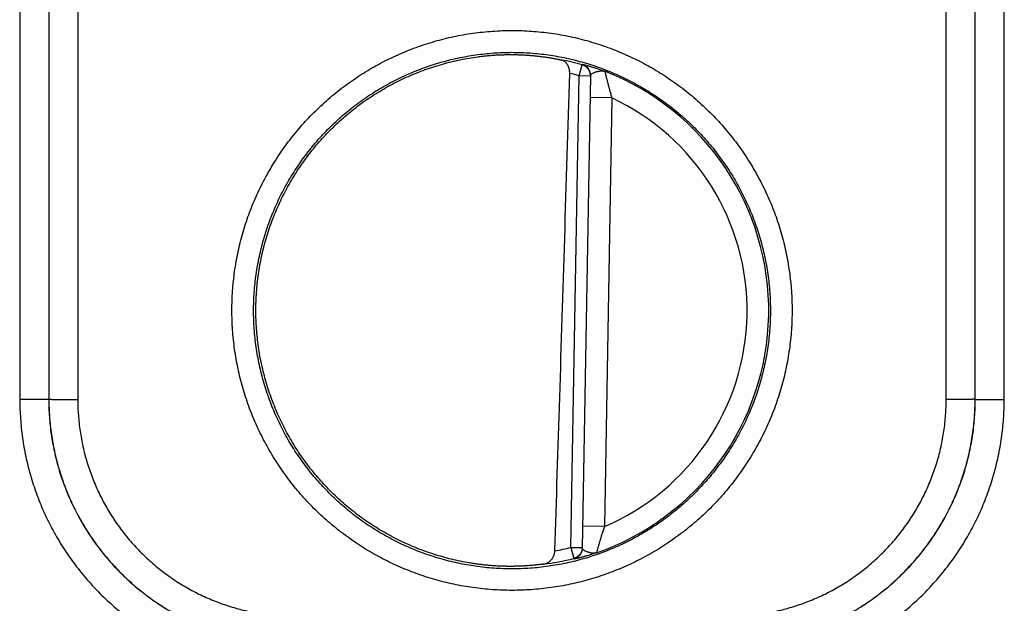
# Model space of a CAD drawing. Header units: inches. Extents: x 0 to 34, y 0 to 22.
# Tile 50 of 111: x 23.536 to 24.217, y 7.452 to 7.856. Entities that reach past the tile are written whole.
import ezdxf

# ---------------------------------------------------------------- set-up
doc = ezdxf.new("R2010")
doc.units = ezdxf.units.IN
doc.header["$LTSCALE"] = 1.87
doc.header["$MEASUREMENT"] = 0
doc.layers.get('0').update_dxf_attribs({"linetype": 'CONTINUOUS'})

msp = doc.modelspace()

# ---------------------------------------------------------------- linework, layer by layer
at = {"color": 7, "linetype": 'CONTINUOUS'}
for p, q in [((23.53585, 8.16876), (23.53594, 7.59342)), ((23.55585, 8.16893), (23.55594, 7.59359)), ((24.19674, 7.59359), (24.19683, 8.16893)), ((24.21674, 7.59342), (24.21683, 8.16876)), ((23.55611, 8.1298), (23.55602, 7.59368)), ((23.5761, 8.12963), (23.57602, 7.5935)), ((24.17666, 7.5935), (24.17658, 8.12963)), ((24.19666, 7.59368), (24.19658, 8.1298)), ((23.9228, 7.81738), (23.92497, 7.82495)), ((23.93068, 7.81761), (23.92498, 7.49063)), ((23.91711, 7.49114), (23.9228, 7.81738)), ((23.93068, 7.81725), (23.9228, 7.81738)), ((23.94542, 7.80218), (23.93042, 7.80244)), ((23.94542, 7.80218), (23.94024, 7.50554)), ((23.55594, 7.59359), (23.55602, 7.59368)), ((24.19674, 7.59359), (24.19666, 7.59368)), ((23.94024, 7.50554), (23.92524, 7.5058)), ((23.91711, 7.49113), (23.92498, 7.49099)), ((23.91711, 7.49113), (23.91901, 7.48349))]:
    msp.add_line(p, q, dxfattribs=at)
for radius, start, end in [(0.17675, 74.03059, 78.93522), (0.16888, 74.03064, 76.33344), (0.17756, 289.2017, 68.79842), (0.16257, 293.14471, 64.85529), (0.16888, 280.09601, 283.96974), (0.17675, 277.00613, 283.96941)]:
    msp.add_arc((23.87634, 7.65502), radius, start, end, dxfattribs=at)
for points, knots in [([(23.87634, 7.46142), (23.87408, 7.46142), (23.86957, 7.4615), (23.86281, 7.46185), (23.85607, 7.46244), (23.84935, 7.46326), (23.84267, 7.46432), (23.83604, 7.46561), (23.82945, 7.46713), (23.82293, 7.46888), (23.81646, 7.47086), (23.81007, 7.47306), (23.80375, 7.47549), (23.79753, 7.47813), (23.7914, 7.48099), (23.78537, 7.48406), (23.77946, 7.48734), (23.77366, 7.49082), (23.76799, 7.49451), (23.76245, 7.49839), (23.75705, 7.50245), (23.7518, 7.50671), (23.74669, 7.51115), (23.74175, 7.51576), (23.73697, 7.52054), (23.73235, 7.52549), (23.72792, 7.53059), (23.72366, 7.53585), (23.71959, 7.54125), (23.71571, 7.54679), (23.71203, 7.55246), (23.70855, 7.55826), (23.70527, 7.56417), (23.7022, 7.5702), (23.69934, 7.57632), (23.6967, 7.58255), (23.69428, 7.58886), (23.69208, 7.59526), (23.6901, 7.60172), (23.68835, 7.60825), (23.68683, 7.61484), (23.68554, 7.62148), (23.68448, 7.62816), (23.68366, 7.63487), (23.68307, 7.64161), (23.68271, 7.64836), (23.6826, 7.65512), (23.68272, 7.66188), (23.68307, 7.66864), (23.68366, 7.67537), (23.68448, 7.68209), (23.68554, 7.68876), (23.68683, 7.6954), (23.68835, 7.70199), (23.6901, 7.70852), (23.69208, 7.71499), (23.69428, 7.72139), (23.69671, 7.7277), (23.69935, 7.73392), (23.70221, 7.74005), (23.70527, 7.74608), (23.70855, 7.75199), (23.71204, 7.75779), (23.71572, 7.76346), (23.7196, 7.769), (23.72367, 7.7744), (23.72792, 7.77966), (23.73236, 7.78476), (23.73697, 7.78971), (23.74175, 7.79449), (23.7467, 7.7991), (23.7518, 7.80354), (23.75706, 7.80779), (23.76246, 7.81186), (23.768, 7.81574), (23.77367, 7.81942), (23.77946, 7.82291), (23.78538, 7.82618), (23.7914, 7.82925), (23.79753, 7.83211), (23.80376, 7.83476), (23.81008, 7.83718), (23.81647, 7.83938), (23.82294, 7.84136), (23.82946, 7.84311), (23.83605, 7.84463), (23.84268, 7.84592), (23.84936, 7.84698), (23.85608, 7.8478), (23.86282, 7.84839), (23.86958, 7.84874), (23.87409, 7.84883), (23.87634, 7.84883)], [0, 0, 0, 0, 0.011127, 0.022251, 0.03337, 0.044485, 0.055596, 0.066701, 0.077804, 0.088908, 0.100016, 0.111127, 0.12224, 0.133355, 0.144469, 0.155581, 0.16669, 0.1778, 0.188909, 0.200019, 0.211129, 0.22224, 0.23335, 0.244461, 0.255573, 0.266684, 0.277795, 0.288905, 0.300016, 0.311126, 0.322237, 0.333347, 0.344458, 0.355568, 0.366678, 0.377789, 0.388899, 0.40001, 0.41112, 0.42223, 0.433341, 0.444451, 0.455562, 0.466672, 0.477783, 0.488893, 0.500004, 0.511114, 0.522225, 0.533336, 0.544447, 0.555557, 0.566668, 0.57778, 0.588891, 0.600001, 0.611112, 0.622223, 0.633334, 0.644446, 0.655556, 0.666667, 0.677777, 0.688889, 0.7, 0.711111, 0.722221, 0.733331, 0.744442, 0.755554, 0.766666, 0.777776, 0.788886, 0.799996, 0.811107, 0.822217, 0.833326, 0.844435, 0.855546, 0.866659, 0.877774, 0.888888, 0.900001, 0.911109, 0.922213, 0.933315, 0.944421, 0.955532, 0.966648, 0.977766, 0.988884, 1, 1, 1, 1]), ([(23.87634, 7.84883), (23.8786, 7.84883), (23.88311, 7.84874), (23.88987, 7.84839), (23.89661, 7.8478), (23.90333, 7.84698), (23.91001, 7.84592), (23.91664, 7.84463), (23.92323, 7.84311), (23.92976, 7.84136), (23.93622, 7.83938), (23.94262, 7.83718), (23.94893, 7.83475), (23.95516, 7.83211), (23.96129, 7.82925), (23.96731, 7.82618), (23.97323, 7.8229), (23.97902, 7.81942), (23.98469, 7.81573), (23.99023, 7.81186), (23.99563, 7.80779), (24.00089, 7.80353), (24.00599, 7.79909), (24.01093, 7.79448), (24.01572, 7.7897), (24.02033, 7.78475), (24.02476, 7.77965), (24.02902, 7.77439), (24.03309, 7.76899), (24.03697, 7.76345), (24.04065, 7.75778), (24.04413, 7.75199), (24.04741, 7.74607), (24.05048, 7.74005), (24.05334, 7.73392), (24.05598, 7.72769), (24.0584, 7.72138), (24.0606, 7.71498), (24.06258, 7.70852), (24.06433, 7.70199), (24.06585, 7.6954), (24.06714, 7.68876), (24.0682, 7.68208), (24.06902, 7.67537), (24.06961, 7.66863), (24.06997, 7.66188), (24.07009, 7.65512), (24.06997, 7.64836), (24.06961, 7.6416), (24.06902, 7.63487), (24.0682, 7.62816), (24.06714, 7.62148), (24.06585, 7.61484), (24.06433, 7.60825), (24.06258, 7.60172), (24.0606, 7.59525), (24.0584, 7.58886), (24.05598, 7.58254), (24.05333, 7.57632), (24.05048, 7.57019), (24.04741, 7.56416), (24.04413, 7.55825), (24.04065, 7.55245), (24.03696, 7.54678), (24.03308, 7.54124), (24.02901, 7.53584), (24.02476, 7.53058), (24.02032, 7.52548), (24.01571, 7.52054), (24.01093, 7.51575), (24.00598, 7.51114), (24.00088, 7.5067), (23.99562, 7.50245), (23.99022, 7.49838), (23.98468, 7.4945), (23.97901, 7.49082), (23.97322, 7.48733), (23.9673, 7.48406), (23.96128, 7.48099), (23.95515, 7.47813), (23.94892, 7.47548), (23.94261, 7.47306), (23.93621, 7.47086), (23.92975, 7.46888), (23.92322, 7.46713), (23.91663, 7.46561), (23.91, 7.46432), (23.90332, 7.46326), (23.8966, 7.46244), (23.88986, 7.46185), (23.88311, 7.4615), (23.8786, 7.46142), (23.87634, 7.46142)], [0, 0, 0, 0, 0.011127, 0.02225, 0.03337, 0.044485, 0.055595, 0.066701, 0.077804, 0.088908, 0.100016, 0.111127, 0.12224, 0.133355, 0.144469, 0.15558, 0.16669, 0.177799, 0.188909, 0.200019, 0.211129, 0.222239, 0.23335, 0.244461, 0.255573, 0.266684, 0.277795, 0.288905, 0.300016, 0.311126, 0.322237, 0.333347, 0.344458, 0.355568, 0.366678, 0.377789, 0.388899, 0.40001, 0.41112, 0.42223, 0.433341, 0.444451, 0.455562, 0.466672, 0.477783, 0.488893, 0.500004, 0.511114, 0.522225, 0.533336, 0.544447, 0.555557, 0.566668, 0.57778, 0.588891, 0.600001, 0.611112, 0.622223, 0.633334, 0.644446, 0.655556, 0.666667, 0.677777, 0.688889, 0.7, 0.711111, 0.722221, 0.733331, 0.744442, 0.755554, 0.766666, 0.777776, 0.788886, 0.799996, 0.811107, 0.822217, 0.833326, 0.844435, 0.855546, 0.866659, 0.877774, 0.888888, 0.900001, 0.911109, 0.922213, 0.933316, 0.944421, 0.955533, 0.966648, 0.977767, 0.988884, 1, 1, 1, 1]), ([(23.87634, 7.47628), (23.87424, 7.47628), (23.87003, 7.47636), (23.86373, 7.47669), (23.85744, 7.47725), (23.85118, 7.47802), (23.84495, 7.47902), (23.83876, 7.48024), (23.83262, 7.48168), (23.82653, 7.48333), (23.8205, 7.48519), (23.81454, 7.48727), (23.80866, 7.48956), (23.80286, 7.49205), (23.79715, 7.49474), (23.79155, 7.49764), (23.78605, 7.50073), (23.78066, 7.50401), (23.77539, 7.50748), (23.77025, 7.51114), (23.76524, 7.51497), (23.76037, 7.51898), (23.75564, 7.52315), (23.75106, 7.5275), (23.74664, 7.532), (23.74238, 7.53665), (23.73829, 7.54145), (23.73437, 7.54639), (23.73063, 7.55147), (23.72707, 7.55667), (23.72369, 7.562), (23.7205, 7.56744), (23.71751, 7.57299), (23.71472, 7.57865), (23.71213, 7.5844), (23.70974, 7.59023), (23.70756, 7.59615), (23.70559, 7.60214), (23.70383, 7.6082), (23.70229, 7.61431), (23.70096, 7.62047), (23.69985, 7.62668), (23.69896, 7.63293), (23.6983, 7.6392), (23.69785, 7.64549), (23.69763, 7.65179), (23.69762, 7.6581), (23.69784, 7.6644), (23.69829, 7.67069), (23.69895, 7.67697), (23.69984, 7.68321), (23.70094, 7.68942), (23.70227, 7.69559), (23.70381, 7.70171), (23.70557, 7.70777), (23.70753, 7.71376), (23.70971, 7.71968), (23.7121, 7.72552), (23.71469, 7.73127), (23.71748, 7.73693), (23.72047, 7.74248), (23.72366, 7.74793), (23.72704, 7.75326), (23.7306, 7.75847), (23.73434, 7.76355), (23.73826, 7.76849), (23.74235, 7.7733), (23.74661, 7.77795), (23.75103, 7.78246), (23.75561, 7.7868), (23.76034, 7.79098), (23.76521, 7.79499), (23.77023, 7.79883), (23.77537, 7.80248), (23.78064, 7.80596), (23.78603, 7.80924), (23.79153, 7.81233), (23.79714, 7.81523), (23.80284, 7.81792), (23.80864, 7.82042), (23.81453, 7.82271), (23.82049, 7.82478), (23.82652, 7.82665), (23.83261, 7.8283), (23.83875, 7.82974), (23.84495, 7.83096), (23.85118, 7.83195), (23.85744, 7.83273), (23.86373, 7.83329), (23.87003, 7.83362), (23.87424, 7.8337), (23.87634, 7.8337)], [0, 0, 0, 0, 0.011244, 0.022484, 0.033722, 0.044958, 0.056193, 0.067427, 0.078662, 0.089899, 0.101137, 0.112376, 0.123617, 0.134856, 0.146095, 0.157331, 0.168566, 0.179801, 0.191036, 0.202271, 0.213506, 0.224741, 0.235976, 0.247211, 0.258446, 0.269679, 0.280912, 0.292145, 0.303378, 0.314611, 0.325843, 0.337075, 0.348306, 0.359537, 0.370769, 0.382, 0.39323, 0.404459, 0.415688, 0.426917, 0.438147, 0.449378, 0.460609, 0.471841, 0.483072, 0.494303, 0.505535, 0.516768, 0.528002, 0.539235, 0.550468, 0.561701, 0.572936, 0.584171, 0.595405, 0.60664, 0.617875, 0.629111, 0.640347, 0.651584, 0.66282, 0.674056, 0.685293, 0.696531, 0.707768, 0.719006, 0.730243, 0.741482, 0.752721, 0.76396, 0.775199, 0.786438, 0.797678, 0.808917, 0.820156, 0.831395, 0.842634, 0.853874, 0.865115, 0.876357, 0.8876, 0.898842, 0.910083, 0.921322, 0.932561, 0.943799, 0.955037, 0.966276, 0.977516, 0.988758, 1, 1, 1, 1]), ([(23.85292, 7.83066), (23.85391, 7.83079), (23.85589, 7.83104), (23.85886, 7.83135), (23.86181, 7.83162), (23.86475, 7.83183), (23.86767, 7.83199), (23.87058, 7.83209), (23.87347, 7.83215), (23.87539, 7.83216), (23.87634, 7.83215)], [0, 0, 0, 0, 0.127608, 0.254586, 0.380801, 0.506317, 0.631045, 0.754899, 0.877931, 1, 1, 1, 1]), ([(23.87634, 7.8337), (23.87845, 7.8337), (23.88265, 7.83362), (23.88896, 7.83329), (23.89524, 7.83273), (23.9015, 7.83195), (23.90773, 7.83096), (23.91392, 7.82974), (23.92007, 7.8283), (23.92615, 7.82665), (23.93218, 7.82479), (23.93814, 7.82271), (23.94403, 7.82042), (23.94982, 7.81793), (23.95553, 7.81524), (23.96114, 7.81234), (23.96664, 7.80925), (23.97202, 7.80597), (23.97729, 7.8025), (23.98243, 7.79884), (23.98744, 7.79501), (23.99232, 7.791), (23.99704, 7.78683), (24.00162, 7.78248), (24.00604, 7.77798), (24.0103, 7.77333), (24.01439, 7.76853), (24.01831, 7.76359), (24.02206, 7.75851), (24.02562, 7.75331), (24.02899, 7.74798), (24.03218, 7.74254), (24.03517, 7.73698), (24.03796, 7.73133), (24.04056, 7.72558), (24.04294, 7.71974), (24.04512, 7.71383), (24.04709, 7.70784), (24.04885, 7.70178), (24.0504, 7.69567), (24.05172, 7.6895), (24.05283, 7.6833), (24.05372, 7.67705), (24.05439, 7.67078), (24.05483, 7.66449), (24.05506, 7.65819), (24.05506, 7.65188), (24.05484, 7.64558), (24.05439, 7.63929), (24.05373, 7.63301), (24.05284, 7.62677), (24.05174, 7.62056), (24.05041, 7.61439), (24.04887, 7.60827), (24.04712, 7.60221), (24.04515, 7.59622), (24.04297, 7.5903), (24.04058, 7.58446), (24.03799, 7.57871), (24.0352, 7.57305), (24.03221, 7.56749), (24.02902, 7.56205), (24.02565, 7.55672), (24.02209, 7.55151), (24.01834, 7.54643), (24.01442, 7.54148), (24.01033, 7.53668), (24.00607, 7.53203), (24.00165, 7.52752), (23.99707, 7.52318), (23.99234, 7.519), (23.98747, 7.51499), (23.98246, 7.51115), (23.97731, 7.5075), (23.97204, 7.50402), (23.96665, 7.50074), (23.96115, 7.49765), (23.95554, 7.49475), (23.94984, 7.49205), (23.94404, 7.48956), (23.93816, 7.48727), (23.93219, 7.4852), (23.92617, 7.48333), (23.92007, 7.48168), (23.91393, 7.48024), (23.90774, 7.47902), (23.90151, 7.47802), (23.89524, 7.47725), (23.88896, 7.47669), (23.88265, 7.47636), (23.87844, 7.47628), (23.87634, 7.47628)], [0, 0, 0, 0, 0.011244, 0.022484, 0.033722, 0.044958, 0.056193, 0.067427, 0.078662, 0.089899, 0.101137, 0.112377, 0.123617, 0.134856, 0.146095, 0.157331, 0.168566, 0.179801, 0.191036, 0.202271, 0.213506, 0.224741, 0.235976, 0.247211, 0.258446, 0.269679, 0.280912, 0.292145, 0.303378, 0.314611, 0.325843, 0.337075, 0.348306, 0.359537, 0.370769, 0.382, 0.39323, 0.404459, 0.415688, 0.426917, 0.438147, 0.449378, 0.460609, 0.47184, 0.483072, 0.494303, 0.505535, 0.516768, 0.528001, 0.539234, 0.550467, 0.561701, 0.572936, 0.58417, 0.595405, 0.60664, 0.617875, 0.629111, 0.640347, 0.651583, 0.662819, 0.674056, 0.685293, 0.696531, 0.707768, 0.719006, 0.730243, 0.741481, 0.752721, 0.76396, 0.775199, 0.786438, 0.797677, 0.808917, 0.820156, 0.831395, 0.842634, 0.853874, 0.865115, 0.876357, 0.8876, 0.898841, 0.910082, 0.921322, 0.932561, 0.943799, 0.955037, 0.966276, 0.977516, 0.988758, 1, 1, 1, 1]), ([(23.87634, 7.83215), (23.8773, 7.83215), (23.87921, 7.83212), (23.88205, 7.83203), (23.88487, 7.8319), (23.88764, 7.83172), (23.89038, 7.8315), (23.89308, 7.83123), (23.89572, 7.83093), (23.89832, 7.8306), (23.90085, 7.83023), (23.90331, 7.82983), (23.9057, 7.82941), (23.90801, 7.82896), (23.90952, 7.82865), (23.91026, 7.82849)], [0, 0, 0, 0, 0.08407, 0.167407, 0.249847, 0.331354, 0.4118, 0.491043, 0.569013, 0.645501, 0.720377, 0.793463, 0.86453, 0.93345, 1, 1, 1, 1]), ([(23.84681, 7.48041), (23.84474, 7.48076), (23.84062, 7.48153), (23.83448, 7.48291), (23.82839, 7.48451), (23.82237, 7.48632), (23.81641, 7.48834), (23.81053, 7.49057), (23.80473, 7.49301), (23.79902, 7.49566), (23.7934, 7.4985), (23.7879, 7.50155), (23.7825, 7.50479), (23.77722, 7.50821), (23.77207, 7.51183), (23.76705, 7.51562), (23.76217, 7.51959), (23.75743, 7.52373), (23.75284, 7.52803), (23.74841, 7.5325), (23.74413, 7.53712), (23.74003, 7.54189), (23.73609, 7.5468), (23.73234, 7.55185), (23.72876, 7.55703), (23.72537, 7.56233), (23.72218, 7.56775), (23.71917, 7.57328), (23.71637, 7.57891), (23.71376, 7.58464), (23.71136, 7.59046), (23.70917, 7.59636), (23.70719, 7.60233), (23.70543, 7.60837), (23.70388, 7.61447), (23.70254, 7.62062), (23.70143, 7.62682), (23.70054, 7.63305), (23.69987, 7.63931), (23.69942, 7.64558), (23.69919, 7.65187), (23.69919, 7.65817), (23.69941, 7.66446), (23.69986, 7.67073), (23.70052, 7.67699), (23.70141, 7.68322), (23.70252, 7.68942), (23.70385, 7.69557), (23.7054, 7.70167), (23.70716, 7.70771), (23.70914, 7.71368), (23.71132, 7.71958), (23.71372, 7.7254), (23.71632, 7.73113), (23.71912, 7.73677), (23.72212, 7.7423), (23.72532, 7.74772), (23.7287, 7.75303), (23.73227, 7.75821), (23.73603, 7.76326), (23.73996, 7.76817), (23.74406, 7.77295), (23.74833, 7.77757), (23.75276, 7.78204), (23.75735, 7.78635), (23.76208, 7.79049), (23.76697, 7.79446), (23.77198, 7.79826), (23.77713, 7.80187), (23.78241, 7.8053), (23.7878, 7.80854), (23.79331, 7.81159), (23.79892, 7.81444), (23.80463, 7.81709), (23.81043, 7.81953), (23.81631, 7.82177), (23.82226, 7.8238), (23.82829, 7.82561), (23.83437, 7.82721), (23.84051, 7.82859), (23.8467, 7.82975), (23.85084, 7.83038), (23.85292, 7.83066)], [0, 0, 0, 0, 0.012498, 0.024999, 0.037495, 0.049996, 0.062494, 0.074993, 0.087493, 0.09999, 0.112491, 0.12499, 0.137489, 0.14999, 0.162487, 0.174988, 0.187487, 0.199986, 0.212488, 0.224986, 0.237487, 0.249987, 0.262486, 0.274988, 0.287486, 0.299988, 0.312488, 0.324988, 0.33749, 0.349989, 0.362491, 0.374991, 0.387492, 0.399994, 0.412493, 0.424995, 0.437496, 0.449996, 0.462499, 0.474998, 0.487501, 0.500001, 0.512502, 0.525004, 0.537503, 0.550006, 0.562506, 0.575007, 0.587509, 0.600008, 0.61251, 0.625011, 0.637511, 0.650013, 0.662512, 0.675014, 0.687514, 0.700013, 0.712515, 0.725014, 0.737515, 0.750015, 0.762514, 0.775016, 0.787513, 0.800015, 0.812514, 0.825013, 0.837514, 0.850011, 0.862512, 0.875011, 0.887509, 0.90001, 0.912507, 0.925008, 0.937506, 0.950004, 0.962505, 0.975002, 0.987502, 1, 1, 1, 1]), ([(23.91624, 7.81912), (23.91625, 7.8193), (23.91625, 7.81967), (23.91623, 7.82022), (23.91618, 7.82079), (23.9161, 7.82136), (23.916, 7.82193), (23.91586, 7.82251), (23.91569, 7.82309), (23.91549, 7.82366), (23.91525, 7.82422), (23.91498, 7.82476), (23.91467, 7.82529), (23.91432, 7.8258), (23.91394, 7.82628), (23.91352, 7.82673), (23.91306, 7.82714), (23.91257, 7.82751), (23.91204, 7.82784), (23.91147, 7.82811), (23.91088, 7.82833), (23.91047, 7.82844), (23.91026, 7.82849)], [0, 0, 0, 0, 0.045185, 0.091392, 0.138409, 0.186273, 0.234864, 0.284048, 0.333839, 0.384002, 0.434487, 0.485218, 0.536027, 0.586965, 0.637911, 0.688917, 0.740023, 0.791264, 0.842797, 0.894632, 0.946996, 1, 1, 1, 1]), ([(23.92497, 7.82531), (23.92497, 7.82533), (23.92505, 7.82533), (23.92515, 7.82532), (23.92535, 7.82529), (23.92562, 7.82524), (23.92598, 7.82516), (23.92642, 7.82506), (23.92693, 7.82493), (23.92753, 7.82478), (23.9282, 7.8246), (23.92896, 7.82439), (23.92979, 7.82416), (23.9307, 7.82389), (23.93168, 7.8236), (23.93274, 7.82327), (23.93387, 7.82291), (23.93507, 7.82251), (23.93635, 7.82208), (23.93769, 7.82161), (23.9391, 7.82111), (23.94007, 7.82075), (23.94056, 7.82056)], [0, 0, 0, 0, 0.002555, 0.009682, 0.021785, 0.038943, 0.061193, 0.088575, 0.121131, 0.158868, 0.20176, 0.249756, 0.30278, 0.360727, 0.423562, 0.491318, 0.564011, 0.641593, 0.724033, 0.811301, 0.903298, 1, 1, 1, 1]), ([(23.93068, 7.81761), (23.93069, 7.81781), (23.93068, 7.81821), (23.93062, 7.81882), (23.93051, 7.81942), (23.93036, 7.82), (23.93017, 7.82058), (23.92993, 7.82114), (23.92964, 7.82167), (23.92932, 7.82219), (23.92896, 7.82268), (23.92856, 7.82313), (23.92813, 7.82356), (23.92766, 7.82395), (23.92717, 7.82431), (23.92665, 7.82462), (23.92611, 7.8249), (23.92555, 7.82513), (23.92517, 7.82526), (23.92497, 7.82531)], [0, 0, 0, 0, 0.058817, 0.117637, 0.176457, 0.235276, 0.294097, 0.352917, 0.411739, 0.470561, 0.529384, 0.588208, 0.647033, 0.705859, 0.764686, 0.823513, 0.882341, 0.94117, 1, 1, 1, 1]), ([(23.92497, 7.82495), (23.92497, 7.82499), (23.92497, 7.82507), (23.92497, 7.82519), (23.92497, 7.82527), (23.92497, 7.82531)], [0, 0, 0, 0, 0.333444, 0.666735, 1, 1, 1, 1]), ([(23.93066, 7.81785), (23.93065, 7.81805), (23.93061, 7.81846), (23.93051, 7.81905), (23.93036, 7.81964), (23.93016, 7.82022), (23.92992, 7.82077), (23.92964, 7.82131), (23.92931, 7.82183), (23.92895, 7.82231), (23.92856, 7.82277), (23.92812, 7.8232), (23.92766, 7.82359), (23.92717, 7.82395), (23.92665, 7.82426), (23.92611, 7.82454), (23.92555, 7.82477), (23.92516, 7.8249), (23.92497, 7.82495)], [0, 0, 0, 0, 0.062495, 0.124991, 0.187487, 0.249984, 0.312481, 0.374979, 0.437478, 0.499978, 0.562478, 0.624979, 0.687481, 0.749983, 0.812487, 0.87499, 0.937494, 1, 1, 1, 1]), ([(23.90595, 7.48875), (23.9071, 7.52414), (23.90941, 7.59622), (23.91284, 7.70634), (23.91511, 7.78108), (23.91624, 7.81912)], [0, 0, 0, 0, 0.321343, 0.654566, 1, 1, 1, 1]), ([(23.93068, 7.81761), (23.93069, 7.8177), (23.93072, 7.8179), (23.93085, 7.81819), (23.93109, 7.81849), (23.93143, 7.81879), (23.93188, 7.81909), (23.93244, 7.81939), (23.9331, 7.81969), (23.93382, 7.81997), (23.93458, 7.82022), (23.93535, 7.82044), (23.93614, 7.82062), (23.93692, 7.82077), (23.93771, 7.82087), (23.93848, 7.8209), (23.93922, 7.82087), (23.93991, 7.82077), (23.94035, 7.82064), (23.94056, 7.82056)], [0, 0, 0, 0, 0.025336, 0.05372, 0.087386, 0.128112, 0.177147, 0.235273, 0.301837, 0.373631, 0.446548, 0.51944, 0.592806, 0.666207, 0.738492, 0.808901, 0.875911, 0.939138, 1, 1, 1, 1]), ([(23.94056, 7.82056), (23.94056, 7.82055), (23.94057, 7.8205), (23.94059, 7.8204), (23.94063, 7.82025), (23.94068, 7.82004), (23.94074, 7.81978), (23.94081, 7.81946), (23.9409, 7.81908), (23.94101, 7.81865), (23.94112, 7.81815), (23.94125, 7.8176), (23.9414, 7.81699), (23.94157, 7.81632), (23.94175, 7.81559), (23.94194, 7.81479), (23.94216, 7.81394), (23.9424, 7.81302), (23.94265, 7.81204), (23.94292, 7.811), (23.94322, 7.8099), (23.94353, 7.80874), (23.94387, 7.80752), (23.94423, 7.80625), (23.9446, 7.80493), (23.945, 7.80357), (23.94528, 7.80265), (23.94542, 7.80218)], [0, 0, 0, 0, 0.002381, 0.007695, 0.01596, 0.027196, 0.041433, 0.058701, 0.079041, 0.102494, 0.129098, 0.15891, 0.19197, 0.228317, 0.267993, 0.311021, 0.357424, 0.407224, 0.460426, 0.517022, 0.576983, 0.640247, 0.706689, 0.776116, 0.848308, 0.92302, 1, 1, 1, 1]), ([(23.55594, 7.59359), (23.55592, 7.59358), (23.55586, 7.59358), (23.55573, 7.59357), (23.55553, 7.59356), (23.55526, 7.59355), (23.55493, 7.59354), (23.55452, 7.59353), (23.55405, 7.59352), (23.55352, 7.59351), (23.55292, 7.5935), (23.55226, 7.59349), (23.55154, 7.59348), (23.55077, 7.59348), (23.54994, 7.59347), (23.54907, 7.59346), (23.54814, 7.59345), (23.54718, 7.59345), (23.54617, 7.59344), (23.54513, 7.59344), (23.54405, 7.59343), (23.54295, 7.59343), (23.54182, 7.59342), (23.54067, 7.59342), (23.5395, 7.59342), (23.53832, 7.59342), (23.53713, 7.59342), (23.53634, 7.59342), (23.53594, 7.59342)], [0, 0, 0, 0, 0.002874, 0.009278, 0.01921, 0.032638, 0.049515, 0.069782, 0.093367, 0.120187, 0.150145, 0.183135, 0.219039, 0.25773, 0.299069, 0.342909, 0.389093, 0.437457, 0.487828, 0.540026, 0.593866, 0.649155, 0.705695, 0.763286, 0.821722, 0.880793, 0.94029, 1, 1, 1, 1]), ([(23.53594, 7.59342), (23.53594, 7.59121), (23.53602, 7.58681), (23.53637, 7.5802), (23.53694, 7.5736), (23.53775, 7.56702), (23.53879, 7.56047), (23.54005, 7.55395), (23.54154, 7.54749), (23.54326, 7.54108), (23.5452, 7.53474), (23.54736, 7.52846), (23.54974, 7.52227), (23.55233, 7.51616), (23.55513, 7.51015), (23.55815, 7.50424), (23.56136, 7.49844), (23.56478, 7.49275), (23.56839, 7.48719), (23.5722, 7.48176), (23.57619, 7.47646), (23.58037, 7.4713), (23.58472, 7.4663), (23.58924, 7.46145), (23.59393, 7.45676), (23.59878, 7.45223), (23.60379, 7.44788), (23.60895, 7.44371), (23.61425, 7.43972), (23.61968, 7.43591), (23.62525, 7.4323), (23.63093, 7.42888), (23.63674, 7.42567), (23.64265, 7.42266), (23.64866, 7.41985), (23.65477, 7.41726), (23.66097, 7.41489), (23.66724, 7.41273), (23.67359, 7.41079), (23.68, 7.40907), (23.68646, 7.40758), (23.69298, 7.40632), (23.69953, 7.40528), (23.70612, 7.40447), (23.71272, 7.4039), (23.71933, 7.40355), (23.72374, 7.40347), (23.72594, 7.40347)], [0, 0, 0, 0, 0.022131, 0.044305, 0.066509, 0.088732, 0.110964, 0.133195, 0.155418, 0.177642, 0.199876, 0.222113, 0.244343, 0.266567, 0.288791, 0.311021, 0.333251, 0.355478, 0.377702, 0.399927, 0.422155, 0.444382, 0.466609, 0.488834, 0.51106, 0.533285, 0.555513, 0.577743, 0.599973, 0.6222, 0.644428, 0.666658, 0.688893, 0.711127, 0.733355, 0.755583, 0.777818, 0.80006, 0.822299, 0.844529, 0.866759, 0.888996, 0.911234, 0.933464, 0.955675, 0.977858, 1, 1, 1, 1]), ([(23.55594, 7.59359), (23.55594, 7.59157), (23.55601, 7.58752), (23.55634, 7.58146), (23.55688, 7.57541), (23.55764, 7.56939), (23.55861, 7.5634), (23.55979, 7.55745), (23.56119, 7.55154), (23.5628, 7.54569), (23.56461, 7.53989), (23.56663, 7.53417), (23.56886, 7.52852), (23.57128, 7.52296), (23.5739, 7.51749), (23.57671, 7.51211), (23.57972, 7.50684), (23.58291, 7.50168), (23.58628, 7.49664), (23.58983, 7.49172), (23.59355, 7.48693), (23.59744, 7.48227), (23.60149, 7.47776), (23.6057, 7.4734), (23.61007, 7.46919), (23.61458, 7.46514), (23.61924, 7.46125), (23.62403, 7.45752), (23.62895, 7.45397), (23.63399, 7.4506), (23.63916, 7.44741), (23.64443, 7.44441), (23.64981, 7.4416), (23.65528, 7.43898), (23.66085, 7.43656), (23.6665, 7.43433), (23.67222, 7.43231), (23.67802, 7.4305), (23.68387, 7.42889), (23.68978, 7.4275), (23.69574, 7.42631), (23.70173, 7.42534), (23.70776, 7.42458), (23.71381, 7.42404), (23.71987, 7.42372), (23.72392, 7.42365), (23.72594, 7.42365)], [0, 0, 0, 0, 0.022728, 0.04546, 0.068192, 0.090924, 0.113655, 0.136386, 0.159117, 0.181849, 0.204581, 0.227311, 0.250036, 0.272757, 0.295479, 0.318203, 0.340924, 0.36364, 0.386355, 0.409071, 0.431788, 0.454502, 0.477214, 0.499925, 0.522635, 0.545348, 0.568066, 0.590787, 0.613509, 0.63623, 0.658953, 0.68168, 0.70441, 0.72714, 0.749869, 0.772602, 0.79534, 0.818081, 0.840821, 0.86356, 0.8863, 0.90904, 0.931781, 0.954522, 0.977262, 1, 1, 1, 1]), ([(23.55602, 7.59368), (23.55602, 7.59165), (23.5561, 7.5876), (23.55642, 7.58154), (23.55696, 7.57549), (23.55772, 7.56946), (23.55869, 7.56347), (23.55987, 7.55751), (23.56127, 7.55161), (23.56287, 7.54575), (23.56469, 7.53996), (23.56671, 7.53423), (23.56893, 7.52858), (23.57135, 7.52302), (23.57397, 7.51754), (23.57678, 7.51217), (23.57979, 7.50689), (23.58298, 7.50173), (23.58635, 7.49669), (23.58989, 7.49177), (23.59361, 7.48697), (23.5975, 7.48232), (23.60156, 7.47781), (23.60577, 7.47344), (23.61013, 7.46923), (23.61464, 7.46518), (23.6193, 7.46129), (23.62409, 7.45756), (23.62901, 7.45401), (23.63405, 7.45064), (23.63921, 7.44745), (23.64448, 7.44445), (23.64986, 7.44164), (23.65533, 7.43902), (23.6609, 7.43659), (23.66655, 7.43437), (23.67227, 7.43235), (23.67806, 7.43054), (23.68392, 7.42893), (23.68982, 7.42753), (23.69578, 7.42635), (23.70177, 7.42538), (23.70779, 7.42462), (23.71384, 7.42408), (23.7199, 7.42375), (23.72395, 7.42368), (23.72598, 7.42368)], [0, 0, 0, 0, 0.022752, 0.045497, 0.068237, 0.090975, 0.113711, 0.136447, 0.159183, 0.181918, 0.204653, 0.227389, 0.250123, 0.272854, 0.295578, 0.318298, 0.341019, 0.36374, 0.386459, 0.409175, 0.431889, 0.454601, 0.477314, 0.500028, 0.522743, 0.545459, 0.568174, 0.590888, 0.613604, 0.636323, 0.659044, 0.681763, 0.704482, 0.727204, 0.749931, 0.772663, 0.795395, 0.818126, 0.840857, 0.863588, 0.88632, 0.909051, 0.931783, 0.954518, 0.977257, 1, 1, 1, 1]), ([(23.55602, 7.59368), (23.55604, 7.59367), (23.55611, 7.59366), (23.55623, 7.59365), (23.55643, 7.59364), (23.5567, 7.59363), (23.55703, 7.59362), (23.55744, 7.59361), (23.55791, 7.5936), (23.55845, 7.59359), (23.55904, 7.59359), (23.5597, 7.59358), (23.56042, 7.59357), (23.56119, 7.59356), (23.56202, 7.59355), (23.5629, 7.59355), (23.56382, 7.59354), (23.56478, 7.59353), (23.56579, 7.59353), (23.56683, 7.59352), (23.56791, 7.59352), (23.56901, 7.59351), (23.57014, 7.59351), (23.57129, 7.59351), (23.57246, 7.5935), (23.57364, 7.5935), (23.57483, 7.5935), (23.57562, 7.5935), (23.57602, 7.5935)], [0, 0, 0, 0, 0.002874, 0.009278, 0.01921, 0.032638, 0.049515, 0.069783, 0.093368, 0.120188, 0.150146, 0.183136, 0.219041, 0.257732, 0.299071, 0.342911, 0.389095, 0.437459, 0.48783, 0.540029, 0.593868, 0.649157, 0.705697, 0.763288, 0.821723, 0.880794, 0.940291, 1, 1, 1, 1]), ([(23.57602, 7.5935), (23.57602, 7.59167), (23.57609, 7.58801), (23.57639, 7.58254), (23.57689, 7.57707), (23.57759, 7.57164), (23.57848, 7.56623), (23.57958, 7.56086), (23.58086, 7.55553), (23.58235, 7.55026), (23.58402, 7.54504), (23.58588, 7.53989), (23.58793, 7.5348), (23.59017, 7.5298), (23.59258, 7.52488), (23.59518, 7.52005), (23.59795, 7.51532), (23.60088, 7.5107), (23.60399, 7.50619), (23.60726, 7.50179), (23.61068, 7.49752), (23.61426, 7.49337), (23.61799, 7.48936), (23.62187, 7.48548), (23.62588, 7.48175), (23.63002, 7.47817), (23.6343, 7.47475), (23.63869, 7.47148), (23.64321, 7.46837), (23.64783, 7.46543), (23.65256, 7.46266), (23.65738, 7.46007), (23.6623, 7.45766), (23.6673, 7.45542), (23.67238, 7.45337), (23.67753, 7.4515), (23.68275, 7.44983), (23.68803, 7.44835), (23.69335, 7.44706), (23.69872, 7.44597), (23.70412, 7.44507), (23.70956, 7.44437), (23.71502, 7.44387), (23.72049, 7.44357), (23.72415, 7.4435), (23.72598, 7.4435)], [0, 0, 0, 0, 0.023292, 0.046575, 0.06985, 0.093117, 0.116376, 0.139631, 0.162884, 0.186138, 0.209396, 0.23266, 0.255925, 0.279187, 0.302441, 0.325692, 0.348942, 0.372193, 0.395444, 0.418693, 0.441942, 0.465191, 0.488439, 0.511688, 0.534937, 0.558185, 0.581432, 0.604679, 0.627926, 0.651175, 0.674421, 0.697667, 0.720915, 0.74417, 0.767429, 0.790686, 0.813937, 0.837184, 0.860429, 0.883675, 0.906927, 0.930185, 0.953451, 0.976723, 1, 1, 1, 1]), ([(24.02671, 7.42368), (24.02873, 7.42368), (24.03278, 7.42375), (24.03884, 7.42408), (24.04489, 7.42462), (24.05091, 7.42538), (24.0569, 7.42635), (24.06286, 7.42753), (24.06876, 7.42893), (24.07462, 7.43053), (24.08041, 7.43235), (24.08613, 7.43437), (24.09178, 7.43659), (24.09734, 7.43902), (24.10282, 7.44163), (24.10819, 7.44445), (24.11346, 7.44745), (24.11862, 7.45064), (24.12367, 7.45401), (24.12859, 7.45756), (24.13338, 7.46128), (24.13803, 7.46517), (24.14254, 7.46922), (24.14691, 7.47343), (24.15112, 7.4778), (24.15517, 7.48231), (24.15906, 7.48697), (24.16278, 7.49176), (24.16633, 7.49668), (24.1697, 7.50172), (24.17289, 7.50689), (24.17589, 7.51216), (24.17871, 7.51754), (24.18133, 7.52301), (24.18375, 7.52858), (24.18597, 7.53423), (24.18799, 7.53995), (24.18981, 7.54575), (24.19141, 7.5516), (24.19281, 7.55751), (24.19399, 7.56347), (24.19496, 7.56946), (24.19572, 7.57549), (24.19626, 7.58154), (24.19659, 7.5876), (24.19666, 7.59165), (24.19666, 7.59368)], [0, 0, 0, 0, 0.022744, 0.045482, 0.068216, 0.090946, 0.113676, 0.136406, 0.159135, 0.181864, 0.204593, 0.227323, 0.250053, 0.272778, 0.295498, 0.318214, 0.340931, 0.363649, 0.386366, 0.409079, 0.431791, 0.454502, 0.477215, 0.499928, 0.522644, 0.54536, 0.568076, 0.590792, 0.61351, 0.636232, 0.658956, 0.681679, 0.704401, 0.727128, 0.749861, 0.772598, 0.795335, 0.818072, 0.840809, 0.863547, 0.886285, 0.909023, 0.931762, 0.954503, 0.977249, 1, 1, 1, 1]), ([(24.02671, 7.4435), (24.02854, 7.4435), (24.03219, 7.44357), (24.03767, 7.44387), (24.04313, 7.44437), (24.04856, 7.44507), (24.05397, 7.44597), (24.05933, 7.44706), (24.06466, 7.44835), (24.06993, 7.44983), (24.07515, 7.4515), (24.0803, 7.45337), (24.08538, 7.45542), (24.09039, 7.45766), (24.0953, 7.46007), (24.10013, 7.46266), (24.10485, 7.46543), (24.10948, 7.46837), (24.11399, 7.47148), (24.11839, 7.47475), (24.12266, 7.47817), (24.1268, 7.48175), (24.13082, 7.48548), (24.13469, 7.48936), (24.13842, 7.49337), (24.142, 7.49752), (24.14543, 7.50179), (24.14869, 7.50619), (24.1518, 7.5107), (24.15474, 7.51533), (24.15751, 7.52005), (24.1601, 7.52488), (24.16251, 7.5298), (24.16475, 7.5348), (24.1668, 7.53989), (24.16866, 7.54504), (24.17034, 7.55026), (24.17182, 7.55554), (24.17311, 7.56086), (24.1742, 7.56623), (24.1751, 7.57164), (24.1758, 7.57708), (24.17629, 7.58254), (24.17659, 7.58802), (24.17666, 7.59167), (24.17666, 7.5935)], [0, 0, 0, 0, 0.023282, 0.046556, 0.069822, 0.09308, 0.116331, 0.139577, 0.162822, 0.186069, 0.209319, 0.232576, 0.255835, 0.27909, 0.302339, 0.325585, 0.348831, 0.372078, 0.395325, 0.418572, 0.441819, 0.465066, 0.488315, 0.511563, 0.534813, 0.558062, 0.581311, 0.60456, 0.627811, 0.651063, 0.674314, 0.697565, 0.720819, 0.74408, 0.767345, 0.790609, 0.813868, 0.837122, 0.860375, 0.88363, 0.906889, 0.930157, 0.953432, 0.976714, 1, 1, 1, 1]), ([(24.02674, 7.42365), (24.02876, 7.42365), (24.03281, 7.42372), (24.03887, 7.42404), (24.04492, 7.42458), (24.05095, 7.42534), (24.05694, 7.42631), (24.0629, 7.4275), (24.06881, 7.42889), (24.07466, 7.4305), (24.08046, 7.43231), (24.08618, 7.43433), (24.09183, 7.43655), (24.09739, 7.43898), (24.10287, 7.4416), (24.10825, 7.44441), (24.11352, 7.44741), (24.11868, 7.4506), (24.12373, 7.45397), (24.12865, 7.45752), (24.13344, 7.46124), (24.13809, 7.46513), (24.14261, 7.46918), (24.14697, 7.47339), (24.15118, 7.47775), (24.15524, 7.48227), (24.15913, 7.48692), (24.16285, 7.49171), (24.1664, 7.49663), (24.16977, 7.50167), (24.17296, 7.50683), (24.17597, 7.51211), (24.17878, 7.51748), (24.1814, 7.52296), (24.18382, 7.52852), (24.18605, 7.53417), (24.18807, 7.53989), (24.18988, 7.54568), (24.19149, 7.55154), (24.19289, 7.55744), (24.19407, 7.5634), (24.19505, 7.56939), (24.1958, 7.57541), (24.19634, 7.58146), (24.19667, 7.58752), (24.19674, 7.59157), (24.19674, 7.59359)], [0, 0, 0, 0, 0.022736, 0.045475, 0.068215, 0.090954, 0.113693, 0.136432, 0.159169, 0.181908, 0.204647, 0.227383, 0.250113, 0.272839, 0.295567, 0.318294, 0.341019, 0.363739, 0.386457, 0.409175, 0.431893, 0.45461, 0.477323, 0.500034, 0.522744, 0.545456, 0.568172, 0.590892, 0.613612, 0.63633, 0.659049, 0.681772, 0.704498, 0.727223, 0.749947, 0.772674, 0.795406, 0.81814, 0.840873, 0.863606, 0.886338, 0.909071, 0.931804, 0.954537, 0.97727, 1, 1, 1, 1]), ([(24.02674, 7.40347), (24.02894, 7.40347), (24.03335, 7.40355), (24.03996, 7.4039), (24.04656, 7.40447), (24.05315, 7.40528), (24.0597, 7.40631), (24.06621, 7.40758), (24.07268, 7.40907), (24.07909, 7.41079), (24.08544, 7.41272), (24.09171, 7.41488), (24.09791, 7.41726), (24.10402, 7.41985), (24.11003, 7.42265), (24.11594, 7.42567), (24.12175, 7.42888), (24.12743, 7.4323), (24.133, 7.43591), (24.13843, 7.43971), (24.14373, 7.44371), (24.14889, 7.44788), (24.15389, 7.45223), (24.15875, 7.45675), (24.16344, 7.46144), (24.16796, 7.46629), (24.17231, 7.4713), (24.17649, 7.47646), (24.18048, 7.48175), (24.18429, 7.48719), (24.1879, 7.49275), (24.19132, 7.49844), (24.19453, 7.50424), (24.19755, 7.51015), (24.20035, 7.51616), (24.20294, 7.52227), (24.20532, 7.52846), (24.20748, 7.53473), (24.20942, 7.54108), (24.21114, 7.54749), (24.21263, 7.55395), (24.21389, 7.56046), (24.21493, 7.56701), (24.21574, 7.5736), (24.21632, 7.5802), (24.21666, 7.58681), (24.21674, 7.59121), (24.21674, 7.59342)], [0, 0, 0, 0, 0.022137, 0.044316, 0.066526, 0.088755, 0.110993, 0.13323, 0.155459, 0.177689, 0.199928, 0.22217, 0.244406, 0.266634, 0.288862, 0.311096, 0.333329, 0.355559, 0.377786, 0.400014, 0.422242, 0.444471, 0.466699, 0.488925, 0.51115, 0.533375, 0.555602, 0.57783, 0.600059, 0.622285, 0.644509, 0.666736, 0.688967, 0.711198, 0.733422, 0.755646, 0.777875, 0.800112, 0.822346, 0.844571, 0.866795, 0.889026, 0.911258, 0.933481, 0.955686, 0.977863, 1, 1, 1, 1]), ([(24.19666, 7.59368), (24.19664, 7.59367), (24.19658, 7.59366), (24.19645, 7.59365), (24.19625, 7.59364), (24.19598, 7.59363), (24.19565, 7.59362), (24.19524, 7.59361), (24.19477, 7.5936), (24.19424, 7.59359), (24.19364, 7.59359), (24.19298, 7.59358), (24.19226, 7.59357), (24.19149, 7.59356), (24.19066, 7.59355), (24.18979, 7.59355), (24.18886, 7.59354), (24.1879, 7.59353), (24.18689, 7.59353), (24.18585, 7.59352), (24.18477, 7.59352), (24.18367, 7.59351), (24.18254, 7.59351), (24.18139, 7.59351), (24.18022, 7.5935), (24.17904, 7.5935), (24.17785, 7.5935), (24.17706, 7.5935), (24.17666, 7.5935)], [0, 0, 0, 0, 0.002874, 0.009278, 0.01921, 0.032638, 0.049515, 0.069783, 0.093368, 0.120188, 0.150146, 0.183136, 0.219041, 0.257732, 0.299071, 0.342911, 0.389095, 0.437459, 0.48783, 0.540029, 0.593868, 0.649157, 0.705697, 0.763288, 0.821723, 0.880794, 0.940291, 1, 1, 1, 1]), ([(24.19674, 7.59359), (24.19676, 7.59358), (24.19682, 7.59358), (24.19695, 7.59357), (24.19715, 7.59356), (24.19742, 7.59355), (24.19775, 7.59354), (24.19816, 7.59353), (24.19863, 7.59352), (24.19917, 7.59351), (24.19976, 7.5935), (24.20042, 7.59349), (24.20114, 7.59348), (24.20191, 7.59348), (24.20274, 7.59347), (24.20361, 7.59346), (24.20454, 7.59345), (24.2055, 7.59345), (24.20651, 7.59344), (24.20755, 7.59344), (24.20863, 7.59343), (24.20973, 7.59343), (24.21086, 7.59342), (24.21201, 7.59342), (24.21318, 7.59342), (24.21436, 7.59342), (24.21555, 7.59342), (24.21634, 7.59342), (24.21674, 7.59342)], [0, 0, 0, 0, 0.002874, 0.009278, 0.01921, 0.032638, 0.049515, 0.069782, 0.093367, 0.120187, 0.150145, 0.183135, 0.219039, 0.25773, 0.299069, 0.342909, 0.389093, 0.437457, 0.487828, 0.540026, 0.593866, 0.649155, 0.705695, 0.763286, 0.821722, 0.880793, 0.94029, 1, 1, 1, 1]), ([(23.94024, 7.50554), (23.94008, 7.50507), (23.93978, 7.50416), (23.93933, 7.50282), (23.93891, 7.50151), (23.93851, 7.50025), (23.93813, 7.49905), (23.93777, 7.4979), (23.93744, 7.49681), (23.93713, 7.49578), (23.93684, 7.49481), (23.93657, 7.4939), (23.93633, 7.49305), (23.9361, 7.49227), (23.9359, 7.49154), (23.93571, 7.49087), (23.93554, 7.49027), (23.93539, 7.48972), (23.93526, 7.48923), (23.93514, 7.4888), (23.93504, 7.48843), (23.93495, 7.48811), (23.93488, 7.48785), (23.93482, 7.48764), (23.93478, 7.48749), (23.93476, 7.48739), (23.93474, 7.48735), (23.93474, 7.48733)], [0, 0, 0, 0, 0.076982, 0.151695, 0.223888, 0.293316, 0.359758, 0.423022, 0.482983, 0.539579, 0.592781, 0.642581, 0.688983, 0.732012, 0.771688, 0.808034, 0.841094, 0.870906, 0.897509, 0.920962, 0.941301, 0.958569, 0.972806, 0.984041, 0.992306, 0.997619, 1, 1, 1, 1]), ([(23.8979, 7.47958), (23.89816, 7.47962), (23.89868, 7.47971), (23.89943, 7.47991), (23.90014, 7.48016), (23.90081, 7.48046), (23.90143, 7.4808), (23.90202, 7.48118), (23.90256, 7.4816), (23.90305, 7.48205), (23.9035, 7.48252), (23.90391, 7.48302), (23.90428, 7.48353), (23.9046, 7.48405), (23.90489, 7.48458), (23.90513, 7.48511), (23.90535, 7.48564), (23.90552, 7.48618), (23.90567, 7.48671), (23.90578, 7.48723), (23.90586, 7.48774), (23.90592, 7.48825), (23.90594, 7.48859), (23.90595, 7.48875)], [0, 0, 0, 0, 0.059815, 0.118017, 0.174622, 0.229689, 0.283523, 0.336166, 0.387557, 0.437686, 0.486827, 0.534989, 0.582142, 0.628282, 0.673551, 0.71783, 0.761117, 0.803389, 0.844632, 0.884924, 0.924206, 0.962584, 1, 1, 1, 1]), ([(23.92498, 7.49063), (23.92497, 7.49043), (23.92495, 7.49003), (23.92487, 7.48943), (23.92474, 7.48883), (23.92457, 7.48825), (23.92435, 7.48768), (23.9241, 7.48713), (23.92379, 7.48661), (23.92345, 7.4861), (23.92308, 7.48563), (23.92266, 7.48518), (23.92221, 7.48477), (23.92174, 7.4844), (23.92123, 7.48406), (23.9207, 7.48376), (23.92015, 7.48351), (23.91958, 7.48329), (23.9192, 7.48318), (23.919, 7.48313)], [0, 0, 0, 0, 0.058822, 0.11764, 0.176459, 0.235278, 0.294097, 0.352916, 0.411737, 0.470558, 0.529381, 0.588204, 0.647029, 0.705855, 0.764682, 0.82351, 0.882339, 0.941169, 1, 1, 1, 1]), ([(23.93474, 7.48733), (23.93424, 7.48716), (23.93327, 7.48684), (23.93183, 7.48638), (23.93047, 7.48596), (23.92919, 7.48557), (23.92797, 7.48522), (23.92683, 7.4849), (23.92576, 7.48461), (23.92477, 7.48435), (23.92386, 7.48412), (23.92302, 7.48391), (23.92225, 7.48373), (23.92157, 7.48358), (23.92097, 7.48344), (23.92045, 7.48334), (23.92001, 7.48325), (23.91965, 7.48319), (23.91938, 7.48314), (23.91917, 7.48312), (23.91908, 7.48311), (23.919, 7.48312), (23.919, 7.48313)], [0, 0, 0, 0, 0.096888, 0.188968, 0.276251, 0.358664, 0.436201, 0.508843, 0.576558, 0.639373, 0.697317, 0.750333, 0.798316, 0.841192, 0.878912, 0.911453, 0.938824, 0.961067, 0.978221, 0.990321, 0.997445, 1, 1, 1, 1]), ([(23.92495, 7.49039), (23.92493, 7.49019), (23.92488, 7.48979), (23.92475, 7.48919), (23.92458, 7.48861), (23.92436, 7.48804), (23.9241, 7.48749), (23.9238, 7.48697), (23.92346, 7.48646), (23.92308, 7.48599), (23.92267, 7.48554), (23.92222, 7.48513), (23.92174, 7.48476), (23.92124, 7.48442), (23.92071, 7.48412), (23.92016, 7.48386), (23.91959, 7.48365), (23.91921, 7.48354), (23.91901, 7.48349)], [0, 0, 0, 0, 0.062548, 0.125094, 0.187638, 0.250183, 0.312728, 0.375275, 0.43782, 0.500365, 0.562908, 0.625444, 0.687979, 0.750529, 0.813096, 0.875564, 0.937864, 1, 1, 1, 1]), ([(23.93474, 7.48733), (23.93453, 7.48727), (23.93409, 7.48715), (23.93339, 7.48707), (23.93265, 7.48707), (23.93188, 7.48713), (23.9311, 7.48725), (23.93032, 7.48743), (23.92955, 7.48764), (23.92878, 7.48789), (23.92803, 7.48817), (23.92732, 7.48847), (23.92667, 7.48879), (23.92612, 7.48911), (23.92568, 7.48943), (23.92535, 7.48974), (23.92512, 7.49005), (23.925, 7.49034), (23.92497, 7.49054), (23.92498, 7.49063)], [0, 0, 0, 0, 0.060771, 0.124078, 0.191186, 0.261595, 0.333804, 0.407025, 0.480103, 0.552913, 0.626121, 0.698175, 0.764822, 0.822961, 0.872043, 0.91281, 0.946472, 0.974796, 1, 1, 1, 1]), ([(23.87634, 7.47803), (23.87539, 7.47803), (23.87347, 7.47803), (23.87058, 7.47808), (23.86767, 7.47819), (23.86474, 7.47834), (23.86178, 7.47855), (23.85881, 7.47881), (23.85582, 7.47912), (23.85283, 7.47949), (23.84982, 7.47992), (23.84781, 7.48024), (23.84681, 7.48041)], [0, 0, 0, 0, 0.096413, 0.193834, 0.292087, 0.391124, 0.491, 0.591593, 0.692777, 0.79463, 0.897084, 1, 1, 1, 1]), ([(23.8979, 7.47958), (23.89707, 7.47947), (23.89539, 7.47925), (23.89283, 7.47896), (23.89021, 7.4787), (23.88753, 7.47848), (23.88479, 7.4783), (23.88201, 7.47816), (23.87919, 7.47807), (23.87729, 7.47804), (23.87634, 7.47803)], [0, 0, 0, 0, 0.116066, 0.235192, 0.357051, 0.481508, 0.60827, 0.737063, 0.867754, 1, 1, 1, 1]), ([(23.919, 7.48313), (23.919, 7.48317), (23.919, 7.48325), (23.91901, 7.48337), (23.91901, 7.48345), (23.91901, 7.48349)], [0, 0, 0, 0, 0.333264, 0.666556, 1, 1, 1, 1])]:
    msp.add_open_spline(points, degree=3, knots=knots, dxfattribs=at)
for points in [[(23.93068, 7.81761), (23.93067, 7.81769), (23.93067, 7.81777), (23.93066, 7.81785)], [(23.93068, 7.81725), (23.93068, 7.81737), (23.93068, 7.81749), (23.93068, 7.81761)], [(23.92498, 7.49099), (23.92498, 7.49087), (23.92498, 7.49075), (23.92497, 7.49063)], [(23.92497, 7.49063), (23.92496, 7.49055), (23.92496, 7.49047), (23.92495, 7.49039)]]:
    msp.add_open_spline(points, degree=3, dxfattribs=at)

doc.saveas('drawing.dxf')
